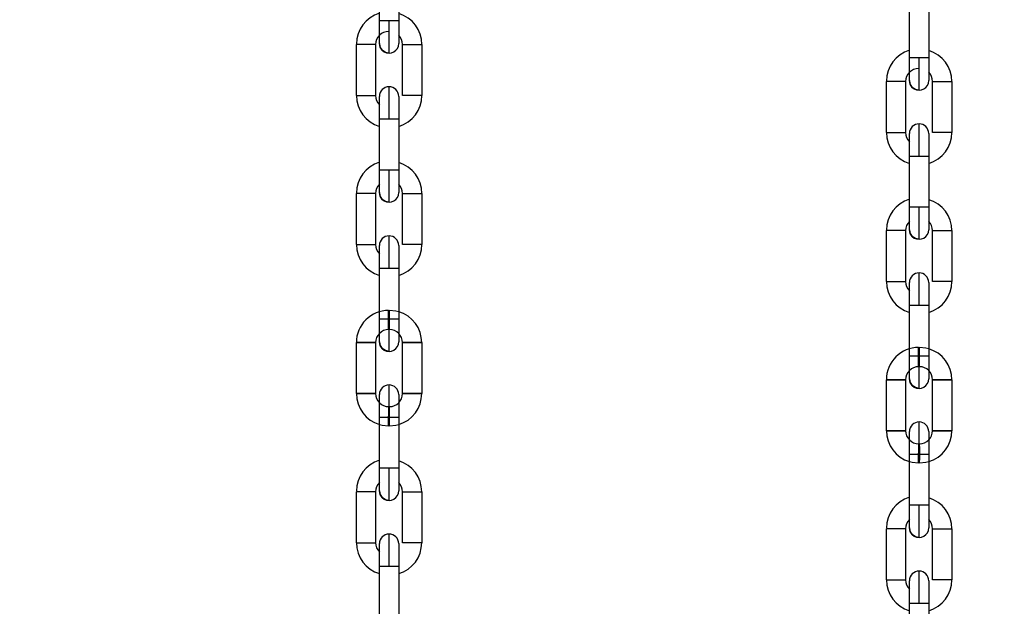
# Model space of a CAD drawing. Header units: inches. Extents: x 170 to 288, y 234 to 248.
# Tile 192 of 256: x 210.628 to 210.896, y 243.667 to 243.827. Entities that reach past the tile are written whole.
import ezdxf

# ---------------------------------------------------------------- set-up
doc = ezdxf.new("R2010")
doc.units = ezdxf.units.IN
doc.header["$LTSCALE"] = 0.25
doc.header["$MEASUREMENT"] = 0
doc.layers.add('ANNOTATIONS', color=1, linetype='Continuous')
doc.layers.add('SLIM E GUIDE MOTOR RH', color=7, linetype='Continuous')
doc.styles.add('ARIAL', font='arial.ttf', dxfattribs={"height": 0.09375})
doc.dimstyles.new('STANDARD$0', dxfattribs={"dimtxt": 0.09375, "dimasz": 0.09375, "dimexe": 0.03125, "dimexo": 0.046875, "dimgap": 0.09, "dimtad": 0, "dimtih": 1, "dimtoh": 1, "dimdec": 4, "dimzin": 0, "dimdsep": 46, "dimtxsty": 'ARIAL', "dimcen": 0.09, "dimadec": 0, "dimazin": 0, "dimtfac": 1, "dimtdec": 4, "dimtofl": 0, "dimtmove": 0, "dimatfit": 1, "dimfxl": 1, "dimtolj": 1, "dimtzin": 0, "dimarcsym": 0})

# ---------------------------------------------------------------- blocks, each defined once
blk = doc.blocks.new('*D40')
at = {"layer": 'ANNOTATIONS', "color": 0, "lineweight": -2, "transparency": 16777216}
for p, q in [((210.0767513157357, 244.1437778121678), (211.7916878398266, 244.1437778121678)), ((211.7604378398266, 244.0500278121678), (211.7604378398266, 242.3590412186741)), ((211.7604378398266, 240.2331944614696), (211.7604378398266, 241.9241810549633)), ((210.4830013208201, 240.1394444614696), (211.7916878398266, 240.1394444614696))]:
    blk.add_line(p, q, dxfattribs=at)
at = {"layer": 'ANNOTATIONS', "color": 0, "transparency": 16777216}
for points in [[(211.7448128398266, 244.0500278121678), (211.7760628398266, 244.0500278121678), (211.7604378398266, 244.1437778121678)], [(211.7448128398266, 240.2331944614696), (211.7760628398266, 240.2331944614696), (211.7604378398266, 240.1394444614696)]]:
    blk.add_solid(points, dxfattribs=at)
at = {"layer": 'defpoints', "color": 0, "transparency": 16777216}
for p in [(210.0298763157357, 244.1437778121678), (211.7604378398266, 244.1437778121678), (210.4361263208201, 240.1394444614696)]:
    blk.add_point(p, dxfattribs=at)
at = {"layer": 'ANNOTATIONS', "color": 0, "transparency": 16777216, "insert": (211.7604378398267, 242.1416111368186), "char_height": 0.09375, "attachment_point": 5, "style": 'ARIAL'}
blk.add_mtext('\\A1;OPENING \\PHEIGHT', dxfattribs=at)

msp = doc.modelspace()

# ---------------------------------------------------------------- linework, layer by layer
at = {"layer": 'SLIM E GUIDE MOTOR RH'}
for p, q in [((210.7256717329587, 243.8270991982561), (210.7256720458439, 243.8410099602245)), ((210.7309213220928, 243.8410098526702), (210.7309210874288, 243.8270990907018)), ((210.8702631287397, 243.8169921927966), (210.8702634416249, 243.8309029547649)), ((210.8755127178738, 243.8309028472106), (210.8755124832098, 243.8169920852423)), ((210.7193721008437, 243.8067685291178), (210.719372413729, 243.8206792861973)), ((210.7246216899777, 243.820679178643), (210.7246214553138, 243.8067684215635)), ((210.7319705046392, 243.8067682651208), (210.7319708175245, 243.820679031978)), ((210.7372201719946, 243.8206789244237), (210.7372198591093, 243.8067681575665)), ((210.8639634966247, 243.7966615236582), (210.86396380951, 243.8105722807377)), ((210.8692130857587, 243.8105721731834), (210.8692128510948, 243.7966614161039)), ((210.8765619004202, 243.7966612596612), (210.8765622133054, 243.8105720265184)), ((210.8818115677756, 243.8105719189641), (210.8818112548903, 243.7966611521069)), ((210.7256708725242, 243.7864377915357), (210.7256711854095, 243.8003485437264)), ((210.7309205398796, 243.8003484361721), (210.7309202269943, 243.7864376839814)), ((210.8702622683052, 243.7763307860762), (210.8702625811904, 243.7902415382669)), ((210.8755119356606, 243.7902414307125), (210.8755116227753, 243.7763306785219)), ((210.7193712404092, 243.7661071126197), (210.7193715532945, 243.7800178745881)), ((210.7246209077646, 243.7800177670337), (210.7246205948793, 243.7661070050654)), ((210.731969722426, 243.7661068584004), (210.7319699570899, 243.7800176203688)), ((210.7372193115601, 243.7800175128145), (210.7372189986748, 243.7661067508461)), ((210.8639626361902, 243.7560001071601), (210.8639629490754, 243.7699108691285)), ((210.8692123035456, 243.7699107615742), (210.8692119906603, 243.7559999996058)), ((210.876561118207, 243.7559998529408), (210.8765613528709, 243.7699106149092)), ((210.8818107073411, 243.7699105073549), (210.8818103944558, 243.7559997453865)), ((210.725670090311, 243.7457763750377), (210.7256703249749, 243.759687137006)), ((210.7309196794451, 243.7596870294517), (210.7309194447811, 243.7457762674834)), ((210.7281635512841, 243.7481489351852), (210.728425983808, 243.7481489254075)), ((210.870261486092, 243.7356693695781), (210.8702617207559, 243.7495801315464)), ((210.8755110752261, 243.7495800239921), (210.8755108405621, 243.7356692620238)), ((210.7284259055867, 243.7428995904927), (210.7281634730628, 243.7428995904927)), ((210.719370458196, 243.7254457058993), (210.7193706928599, 243.7393564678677)), ((210.7246200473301, 243.7393563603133), (210.7246198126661, 243.7254455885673)), ((210.7319688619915, 243.72544545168), (210.7319691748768, 243.7393562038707)), ((210.7372184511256, 243.7393560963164), (210.7372182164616, 243.7254453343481)), ((210.8727549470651, 243.7380419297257), (210.873017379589, 243.738041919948)), ((210.8730173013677, 243.7327925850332), (210.8727548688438, 243.7327925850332)), ((210.863961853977, 243.7153387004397), (210.8639620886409, 243.7292494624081)), ((210.8692114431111, 243.7292493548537), (210.8692112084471, 243.7153385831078)), ((210.8765602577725, 243.7153384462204), (210.8765605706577, 243.7292491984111)), ((210.8818098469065, 243.7292490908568), (210.8818096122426, 243.7153383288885)), ((210.7281630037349, 243.7219022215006), (210.7284255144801, 243.7219022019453)), ((210.7256692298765, 243.7051149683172), (210.7256695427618, 243.7190257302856)), ((210.7309188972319, 243.7190256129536), (210.7309185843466, 243.7051148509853)), ((210.7284253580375, 243.7166528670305), (210.7281629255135, 243.7166528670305)), ((210.8727543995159, 243.711795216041), (210.8730169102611, 243.7117951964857)), ((210.8702606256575, 243.6950079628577), (210.8702609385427, 243.708918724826)), ((210.8755102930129, 243.708918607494), (210.8755099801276, 243.6950078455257)), ((210.8730167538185, 243.7065458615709), (210.8727543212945, 243.7065458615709)), ((210.7193695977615, 243.6847842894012), (210.7193699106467, 243.6986950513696)), ((210.7246192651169, 243.6986949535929), (210.7246189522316, 243.6847841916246)), ((210.731968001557, 243.6847840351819), (210.7319683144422, 243.6986947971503)), ((210.7372176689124, 243.6986946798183), (210.7372173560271, 243.68478391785)), ((210.8639609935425, 243.6746772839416), (210.8639613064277, 243.68858804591)), ((210.8692106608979, 243.6885879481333), (210.8692103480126, 243.674677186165)), ((210.876559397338, 243.6746770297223), (210.8765597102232, 243.6885877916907)), ((210.8818090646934, 243.6885876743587), (210.8818087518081, 243.6746769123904)), ((210.725668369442, 243.6644535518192), (210.7256686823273, 243.6783643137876)), ((210.7309180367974, 243.6783641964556), (210.7309177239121, 243.6644534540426)), ((210.870259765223, 243.6543465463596), (210.8702600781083, 243.668257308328)), ((210.8755094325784, 243.668257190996), (210.8755091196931, 243.654346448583))]:
    msp.add_line(p, q, dxfattribs=at)
at = {"layer": 'SLIM E GUIDE MOTOR RH', "flags": 128}
for points in [[(210.725671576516, 243.8209311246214), (210.725671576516, 243.8214006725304), (210.7256716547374, 243.8219706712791), (210.7256716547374, 243.8247388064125), (210.7256717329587, 243.8258958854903), (210.7256717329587, 243.8270991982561)], [(210.7282963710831, 243.8270991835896), (210.7272920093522, 243.827099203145), (210.7264404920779, 243.8270992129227), (210.7258715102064, 243.8270992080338), (210.7256717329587, 243.8270991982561)], [(210.7282962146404, 243.8183064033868), (210.7282962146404, 243.8197883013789), (210.7282962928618, 243.8208818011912), (210.7282962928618, 243.8237343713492), (210.7282963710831, 243.8253838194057), (210.7282963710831, 243.8270991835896)], [(210.7309210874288, 243.8270990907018), (210.7307213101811, 243.8270991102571), (210.7301523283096, 243.8270991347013), (210.7293008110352, 243.8270991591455), (210.7282963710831, 243.8270991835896)], [(210.7309210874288, 243.8270990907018), (210.7309210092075, 243.8258957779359), (210.7309210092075, 243.8227376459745), (210.7309209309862, 243.8219705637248), (210.7309209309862, 243.8209310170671)], [(210.7246216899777, 243.820679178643), (210.72442191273, 243.8206791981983), (210.7238530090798, 243.8206792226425), (210.7230014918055, 243.8206792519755), (210.7209926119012, 243.8206792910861), (210.7201410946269, 243.8206793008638), (210.7195721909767, 243.8206793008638), (210.719372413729, 243.8206792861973)], [(210.7282962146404, 243.818306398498), (210.7272917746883, 243.8185062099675), (210.7264403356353, 243.8190751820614), (210.7258713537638, 243.8199266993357), (210.725671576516, 243.8209311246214)], [(210.7319708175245, 243.820679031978), (210.7321705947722, 243.8206790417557), (210.7327395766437, 243.8206790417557), (210.733591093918, 243.820679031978), (210.7345954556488, 243.8206790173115), (210.735599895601, 243.8206789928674), (210.7364514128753, 243.8206789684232), (210.7370203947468, 243.820678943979), (210.7372201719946, 243.8206789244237)], [(210.870262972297, 243.8108241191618), (210.870262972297, 243.8112936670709), (210.8702630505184, 243.8118636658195), (210.8702630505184, 243.8146318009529), (210.8702631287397, 243.8157888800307), (210.8702631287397, 243.8169921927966)], [(210.8728877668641, 243.8169921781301), (210.8718834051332, 243.8169921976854), (210.8710318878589, 243.8169922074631), (210.8704629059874, 243.8169922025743), (210.8702631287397, 243.8169921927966)], [(210.8728876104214, 243.8081993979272), (210.8728876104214, 243.8096812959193), (210.8728876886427, 243.8107747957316), (210.8728876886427, 243.8136273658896), (210.8728877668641, 243.8152768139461), (210.8728877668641, 243.8169921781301)], [(210.8755124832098, 243.8169920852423), (210.8753127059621, 243.8169921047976), (210.8747437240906, 243.8169921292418), (210.8738922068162, 243.8169921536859), (210.8728877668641, 243.8169921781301)], [(210.8755124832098, 243.8169920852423), (210.8755124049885, 243.8157887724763), (210.8755124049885, 243.8126306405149), (210.8755123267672, 243.8118635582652), (210.8755123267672, 243.8108240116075)], [(210.8692130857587, 243.8105721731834), (210.869013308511, 243.8105721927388), (210.8684444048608, 243.8105722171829), (210.8675928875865, 243.8105722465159), (210.8655840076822, 243.8105722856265), (210.8647324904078, 243.8105722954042), (210.8641635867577, 243.8105722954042), (210.86396380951, 243.8105722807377)], [(210.8728876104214, 243.8081993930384), (210.8718831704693, 243.8083992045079), (210.8710317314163, 243.8089681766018), (210.8704627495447, 243.8098196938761), (210.870262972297, 243.8108241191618)], [(210.8765622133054, 243.8105720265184), (210.8767619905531, 243.8105720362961), (210.8773309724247, 243.8105720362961), (210.878182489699, 243.8105720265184), (210.8791868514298, 243.8105720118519), (210.880191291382, 243.8105719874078), (210.8810428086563, 243.8105719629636), (210.8816117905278, 243.8105719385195), (210.8818115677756, 243.8105719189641)], [(210.7282958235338, 243.8003485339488), (210.7282959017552, 243.8020638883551), (210.7282959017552, 243.8037133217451), (210.7282959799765, 243.8052334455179), (210.7282959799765, 243.8084717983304), (210.7282960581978, 243.8089721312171), (210.7282960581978, 243.8091410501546)], [(210.7193721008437, 243.8067685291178), (210.7195718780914, 243.8067685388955), (210.7201408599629, 243.8067685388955), (210.7209923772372, 243.8067685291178), (210.7219967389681, 243.8067685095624), (210.7230011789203, 243.8067684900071), (210.7238526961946, 243.8067684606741), (210.7244216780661, 243.8067684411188), (210.7246214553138, 243.8067684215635)], [(210.7256711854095, 243.8003485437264), (210.7256711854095, 243.8015518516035), (210.7256712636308, 243.8027089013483), (210.7256712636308, 243.8063979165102), (210.7256713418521, 243.8065164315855)], [(210.7256712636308, 243.8063978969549), (210.7256713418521, 243.8065164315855)], [(210.7309206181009, 243.8065163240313), (210.7309206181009, 243.8037751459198), (210.7309205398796, 243.802708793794), (210.7309205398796, 243.8003484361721)], [(210.7372198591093, 243.8067681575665), (210.7370200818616, 243.8067681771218), (210.7364510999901, 243.8067682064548), (210.7355995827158, 243.8067682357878), (210.7345952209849, 243.8067682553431), (210.7335907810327, 243.8067682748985), (210.7327392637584, 243.8067682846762), (210.7321702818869, 243.8067682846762), (210.7319705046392, 243.8067682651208)], [(210.7256711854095, 243.8003485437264), (210.7258709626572, 243.8003485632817), (210.7264399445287, 243.8003485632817), (210.727291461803, 243.8003485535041), (210.7282958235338, 243.8003485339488)], [(210.7282958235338, 243.8003485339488), (210.729300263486, 243.8003485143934), (210.7301517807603, 243.8003484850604), (210.7307207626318, 243.8003484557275), (210.7309205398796, 243.8003484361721)], [(210.8639634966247, 243.7966615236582), (210.8641632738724, 243.7966615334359), (210.8647322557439, 243.7966615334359), (210.8655837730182, 243.7966615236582), (210.8665881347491, 243.7966615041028), (210.8675925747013, 243.7966614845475), (210.8684440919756, 243.7966614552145), (210.8690130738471, 243.7966614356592), (210.8692128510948, 243.7966614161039)], [(210.8702625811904, 243.7902415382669), (210.8702625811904, 243.7914448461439), (210.8702626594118, 243.7926018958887), (210.8702626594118, 243.7962909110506), (210.8702627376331, 243.796409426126)], [(210.8702626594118, 243.7962908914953), (210.8702627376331, 243.796409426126)], [(210.8728872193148, 243.7902415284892), (210.8728872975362, 243.7919568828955), (210.8728872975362, 243.7936063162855), (210.8728873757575, 243.7951264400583), (210.8728873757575, 243.7983647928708), (210.8728874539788, 243.7988651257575), (210.8728874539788, 243.799034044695)], [(210.8755120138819, 243.7964093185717), (210.8755120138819, 243.7936681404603), (210.8755119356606, 243.7926017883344), (210.8755119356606, 243.7902414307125)], [(210.8818112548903, 243.7966611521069), (210.8816114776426, 243.7966611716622), (210.8810424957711, 243.7966612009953), (210.8801909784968, 243.7966612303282), (210.8791866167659, 243.7966612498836), (210.8781821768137, 243.7966612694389), (210.8773306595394, 243.7966612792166), (210.8767616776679, 243.7966612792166), (210.8765619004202, 243.7966612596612)], [(210.8702625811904, 243.7902415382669), (210.8704623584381, 243.7902415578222), (210.8710313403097, 243.7902415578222), (210.871882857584, 243.7902415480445), (210.8728872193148, 243.7902415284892)], [(210.8728872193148, 243.7902415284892), (210.873891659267, 243.7902415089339), (210.8747431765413, 243.7902414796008), (210.8753121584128, 243.7902414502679), (210.8755119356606, 243.7902414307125)], [(210.7256707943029, 243.7802697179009), (210.7256707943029, 243.783011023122), (210.7256708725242, 243.7840773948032), (210.7256708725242, 243.7864377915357)], [(210.7282955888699, 243.7864377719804), (210.7272911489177, 243.7864377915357), (210.7264396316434, 243.7864378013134), (210.7258706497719, 243.7864378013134), (210.7256708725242, 243.7864377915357)], [(210.7282953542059, 243.7776449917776), (210.7282953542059, 243.7778139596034), (210.7282954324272, 243.7783143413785), (210.7282954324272, 243.781552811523), (210.7282955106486, 243.7830729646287), (210.7282955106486, 243.7847224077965), (210.7282955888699, 243.7864377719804)], [(210.7309202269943, 243.7864376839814), (210.7307204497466, 243.7864377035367), (210.7301514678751, 243.7864377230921), (210.7292999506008, 243.7864377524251), (210.7282955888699, 243.7864377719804)], [(210.7309202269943, 243.7864376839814), (210.7309202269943, 243.7840772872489), (210.730920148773, 243.7830109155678), (210.730920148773, 243.7802696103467)], [(210.7246209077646, 243.7800177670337), (210.7244211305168, 243.7800177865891), (210.7238521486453, 243.7800178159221), (210.723000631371, 243.7800178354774), (210.7219961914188, 243.7800178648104), (210.720991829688, 243.7800178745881), (210.7201403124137, 243.7800178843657), (210.7195713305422, 243.7800178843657), (210.7193715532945, 243.7800178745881)], [(210.7282953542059, 243.7776449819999), (210.7272909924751, 243.7778447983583), (210.7264394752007, 243.7784137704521), (210.7258705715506, 243.7792652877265), (210.7256707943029, 243.7802697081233)], [(210.7319699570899, 243.7800176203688), (210.7321697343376, 243.7800176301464), (210.7327387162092, 243.7800176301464), (210.7335902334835, 243.7800176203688), (210.7345946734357, 243.7800176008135), (210.7355990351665, 243.7800175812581), (210.7364505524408, 243.7800175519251), (210.7370195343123, 243.7800175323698), (210.7372193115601, 243.7800175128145)], [(210.8702621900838, 243.7701627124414), (210.8702621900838, 243.7729040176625), (210.8702622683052, 243.7739703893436), (210.8702622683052, 243.7763307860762)], [(210.8728869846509, 243.7763307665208), (210.8718825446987, 243.7763307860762), (210.8710310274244, 243.7763307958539), (210.8704620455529, 243.7763307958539), (210.8702622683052, 243.7763307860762)], [(210.8728867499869, 243.767537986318), (210.8728867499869, 243.7677069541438), (210.8728868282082, 243.768207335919), (210.8728868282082, 243.7714458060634), (210.8728869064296, 243.7729659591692), (210.8728869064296, 243.7746154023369), (210.8728869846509, 243.7763307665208)], [(210.8755116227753, 243.7763306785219), (210.8753118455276, 243.7763306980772), (210.8747428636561, 243.7763307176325), (210.8738913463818, 243.7763307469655), (210.8728869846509, 243.7763307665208)], [(210.8755116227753, 243.7763306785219), (210.8755116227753, 243.7739702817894), (210.875511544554, 243.7729039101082), (210.875511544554, 243.7701626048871)], [(210.8692123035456, 243.7699107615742), (210.8690125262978, 243.7699107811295), (210.8684435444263, 243.7699108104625), (210.867592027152, 243.7699108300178), (210.8665875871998, 243.7699108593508), (210.865583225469, 243.7699108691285), (210.8647317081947, 243.7699108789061), (210.8641627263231, 243.7699108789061), (210.8639629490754, 243.7699108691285)], [(210.8728867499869, 243.7675379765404), (210.8718823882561, 243.7677377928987), (210.8710308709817, 243.7683067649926), (210.8704619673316, 243.7691582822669), (210.8702621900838, 243.7701627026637)], [(210.8765613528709, 243.7699106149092), (210.8767611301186, 243.7699106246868), (210.8773301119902, 243.7699106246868), (210.8781816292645, 243.7699106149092), (210.8791860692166, 243.7699105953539), (210.8801904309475, 243.7699105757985), (210.8810419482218, 243.7699105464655), (210.8816109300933, 243.7699105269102), (210.8818107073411, 243.7699105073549)], [(210.7282950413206, 243.7596871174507), (210.7282950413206, 243.7614024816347), (210.728295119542, 243.7630519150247), (210.728295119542, 243.7659044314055), (210.7282951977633, 243.7669978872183), (210.7282951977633, 243.7684796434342)], [(210.7193712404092, 243.7661071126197), (210.7195710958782, 243.7661071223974), (210.7209915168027, 243.7661071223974), (210.7219959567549, 243.766107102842), (210.7230003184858, 243.7661070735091), (210.7238518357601, 243.7661070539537), (210.7244208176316, 243.7661070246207), (210.7246205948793, 243.7661070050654)], [(210.7256703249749, 243.759687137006), (210.7256704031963, 243.7608904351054), (210.7256704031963, 243.7640484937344), (210.7256704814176, 243.7648155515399)], [(210.7256704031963, 243.7640483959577), (210.7256704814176, 243.7648154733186), (210.7256704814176, 243.7658550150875)], [(210.7309198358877, 243.7658549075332), (210.7309198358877, 243.7653853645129), (210.7309197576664, 243.7648153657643), (210.7309197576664, 243.7620472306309), (210.7309196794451, 243.7608901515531), (210.7309196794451, 243.7596868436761)], [(210.7372189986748, 243.7661067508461), (210.7370192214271, 243.7661067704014), (210.7364503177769, 243.7661067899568), (210.7355988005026, 243.7661068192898), (210.7335899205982, 243.7661068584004), (210.7327384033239, 243.7661068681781), (210.7321694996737, 243.7661068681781), (210.731969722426, 243.7661068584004)], [(210.7256703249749, 243.759687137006), (210.7258701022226, 243.7596871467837), (210.7264390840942, 243.7596871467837), (210.7272906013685, 243.759687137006), (210.7282950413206, 243.7596871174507)], [(210.7282950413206, 243.7596871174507), (210.7292994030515, 243.7596870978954), (210.7301509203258, 243.7596870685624), (210.7307199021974, 243.7596870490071), (210.7309196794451, 243.7596870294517)], [(210.8728864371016, 243.7495801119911), (210.8728864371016, 243.7512954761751), (210.872886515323, 243.7529449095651), (210.872886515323, 243.755797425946), (210.8728865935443, 243.7568908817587), (210.8728865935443, 243.7583726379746)], [(210.8639626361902, 243.7560001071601), (210.8641624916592, 243.7560001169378), (210.8655829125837, 243.7560001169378), (210.8665873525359, 243.7560000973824), (210.8675917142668, 243.7560000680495), (210.8684432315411, 243.7560000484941), (210.8690122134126, 243.7560000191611), (210.8692119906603, 243.7559999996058)], [(210.8702617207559, 243.7495801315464), (210.8702617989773, 243.7507834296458), (210.8702617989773, 243.7539414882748), (210.8702618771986, 243.7547085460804)], [(210.8702617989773, 243.7539413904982), (210.8702618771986, 243.754708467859), (210.8702618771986, 243.7557480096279)], [(210.8755112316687, 243.7557479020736), (210.8755112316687, 243.7552783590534), (210.8755111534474, 243.7547083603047), (210.8755111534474, 243.7519402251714), (210.8755110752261, 243.7507831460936), (210.8755110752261, 243.7495798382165)], [(210.8818103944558, 243.7559997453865), (210.8816106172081, 243.7559997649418), (210.8810417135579, 243.7559997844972), (210.8801901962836, 243.7559998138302), (210.8781813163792, 243.7559998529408), (210.8773297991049, 243.7559998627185), (210.8767608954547, 243.7559998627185), (210.876561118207, 243.7559998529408)], [(210.7281634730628, 243.7428995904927), (210.7281634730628, 243.7455243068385), (210.7281635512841, 243.7465287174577), (210.7281635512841, 243.7481489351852)], [(210.7284259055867, 243.7428995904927), (210.7284259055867, 243.744519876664), (210.728425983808, 243.7455242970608), (210.728425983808, 243.7481489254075)], [(210.7309194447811, 243.7477879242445), (210.730141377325, 243.7479799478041), (210.728425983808, 243.7481489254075)], [(210.8702617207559, 243.7495801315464), (210.8704614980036, 243.7495801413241), (210.8710304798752, 243.7495801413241), (210.8718819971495, 243.7495801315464), (210.8728864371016, 243.7495801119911)], [(210.8728864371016, 243.7495801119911), (210.8738907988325, 243.7495800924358), (210.8747423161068, 243.7495800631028), (210.8753112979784, 243.7495800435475), (210.8755110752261, 243.7495800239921)], [(210.7256699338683, 243.7396083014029), (210.7256699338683, 243.7406478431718), (210.7256700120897, 243.7414149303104), (210.7256700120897, 243.744573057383), (210.725670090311, 243.7457763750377)], [(210.7282947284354, 243.74577636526), (210.7272902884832, 243.7457763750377), (210.7264388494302, 243.7457763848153), (210.7258698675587, 243.7457763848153), (210.725670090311, 243.7457763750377)], [(210.7282945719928, 243.7369835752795), (210.7282945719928, 243.7395589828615), (210.7282946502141, 243.7408914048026), (210.7282946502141, 243.7424115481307), (210.7282947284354, 243.7440610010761), (210.7282947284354, 243.74577636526)], [(210.7309194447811, 243.7457762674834), (210.7307195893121, 243.7457762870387), (210.7301506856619, 243.7457763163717), (210.7292991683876, 243.745776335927), (210.7282947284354, 243.74577636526)], [(210.7309194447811, 243.7457762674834), (210.7309193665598, 243.7445729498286), (210.7309193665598, 243.7423495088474), (210.7309192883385, 243.741414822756), (210.7309192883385, 243.7396081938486)], [(210.7246200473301, 243.7393563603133), (210.7244202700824, 243.7393563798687), (210.7238512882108, 243.739356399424), (210.7229997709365, 243.739356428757), (210.7219954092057, 243.7393564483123), (210.7209909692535, 243.7393564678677), (210.7201394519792, 243.7393564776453), (210.719570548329, 243.7393564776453), (210.7193706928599, 243.7393564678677)], [(210.7193706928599, 243.7393564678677), (210.719570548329, 243.7393564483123), (210.7201394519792, 243.7393564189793), (210.7209909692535, 243.739356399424), (210.7219954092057, 243.739356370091), (210.7229997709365, 243.7393563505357), (210.7238512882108, 243.739356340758), (210.7244202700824, 243.7393563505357), (210.7246200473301, 243.7393563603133)], [(210.7282945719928, 243.7369835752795), (210.7272901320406, 243.7371833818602), (210.7264386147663, 243.7377523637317), (210.7258697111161, 243.7386038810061), (210.7256699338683, 243.7396083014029)], [(210.7319691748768, 243.7393562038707), (210.7321689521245, 243.7393562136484), (210.7327378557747, 243.739356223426), (210.733589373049, 243.7393562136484), (210.7345938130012, 243.7393561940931), (210.7355982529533, 243.73935616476), (210.7364497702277, 243.7393561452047), (210.7370186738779, 243.7393561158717), (210.7372184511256, 243.7393560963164)], [(210.7372184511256, 243.7393560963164), (210.7370186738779, 243.7393560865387), (210.7364497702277, 243.7393560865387), (210.7355982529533, 243.7393560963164), (210.733589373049, 243.7393561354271), (210.7327378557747, 243.73935616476), (210.7321689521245, 243.7393561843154), (210.7319691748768, 243.7393562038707)], [(210.8727548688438, 243.7327925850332), (210.8727548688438, 243.7354173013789), (210.8727549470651, 243.7364217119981), (210.8727549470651, 243.7380419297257)], [(210.8730173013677, 243.7327925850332), (210.8730173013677, 243.7344128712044), (210.873017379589, 243.7354172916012), (210.873017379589, 243.738041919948)], [(210.8755108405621, 243.7376809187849), (210.874732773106, 243.7378729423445), (210.873017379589, 243.738041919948)], [(210.8702613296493, 243.7295012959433), (210.8702613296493, 243.7305408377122), (210.8702614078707, 243.7313079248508), (210.8702614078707, 243.7344660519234), (210.870261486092, 243.7356693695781)], [(210.8728861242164, 243.7356693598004), (210.8718816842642, 243.7356693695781), (210.8710302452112, 243.7356693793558), (210.8704612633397, 243.7356693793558), (210.870261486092, 243.7356693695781)], [(210.8728859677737, 243.72687656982), (210.8728859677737, 243.729451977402), (210.872886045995, 243.730784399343), (210.872886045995, 243.7323045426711), (210.8728861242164, 243.7339539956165), (210.8728861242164, 243.7356693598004)], [(210.8755108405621, 243.7356692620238), (210.8753109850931, 243.7356692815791), (210.8747420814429, 243.7356693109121), (210.8738905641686, 243.7356693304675), (210.8728861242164, 243.7356693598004)], [(210.8755108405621, 243.7356692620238), (210.8755107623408, 243.7344659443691), (210.8755107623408, 243.7322425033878), (210.8755106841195, 243.7313078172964), (210.8755106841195, 243.729501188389)], [(210.8728859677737, 243.72687656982), (210.8718815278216, 243.7270763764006), (210.8710300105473, 243.7276453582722), (210.8704611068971, 243.7284968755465), (210.8702613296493, 243.7295012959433)], [(210.7282941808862, 243.7190257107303), (210.7282942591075, 243.7207410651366), (210.7282942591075, 243.7239106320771), (210.7282943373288, 243.7252430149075), (210.7282943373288, 243.7278182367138)], [(210.8692114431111, 243.7292493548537), (210.8690116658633, 243.7292493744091), (210.8684426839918, 243.7292493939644), (210.8675911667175, 243.7292494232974), (210.8665868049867, 243.7292494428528), (210.8655823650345, 243.7292494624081), (210.8647308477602, 243.7292494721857), (210.86416194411, 243.7292494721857), (210.8639620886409, 243.7292494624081)], [(210.8639620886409, 243.7292494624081), (210.86416194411, 243.7292494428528), (210.8647308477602, 243.7292494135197), (210.8655823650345, 243.7292493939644), (210.8665868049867, 243.7292493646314), (210.8675911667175, 243.7292493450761), (210.8684426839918, 243.7292493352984), (210.8690116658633, 243.7292493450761), (210.8692114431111, 243.7292493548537)], [(210.8765605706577, 243.7292491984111), (210.8767603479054, 243.7292492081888), (210.8773292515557, 243.7292492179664), (210.87818076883, 243.7292492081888), (210.8791852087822, 243.7292491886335), (210.8801896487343, 243.7292491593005), (210.8810411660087, 243.7292491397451), (210.8816100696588, 243.7292491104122), (210.8818098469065, 243.7292490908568)], [(210.8818098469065, 243.7292490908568), (210.8816100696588, 243.7292490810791), (210.8810411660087, 243.7292490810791), (210.8801896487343, 243.7292490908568), (210.87818076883, 243.7292491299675), (210.8773292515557, 243.7292491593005), (210.8767603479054, 243.7292491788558), (210.8765605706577, 243.7292491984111)], [(210.719370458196, 243.7254457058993), (210.7209906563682, 243.7254457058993), (210.7229995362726, 243.7254456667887), (210.7238510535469, 243.7254456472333), (210.7244199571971, 243.7254456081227), (210.7246198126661, 243.7254455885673)], [(210.7246198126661, 243.7254455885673), (210.7229995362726, 243.7254455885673), (210.7209906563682, 243.725445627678), (210.7201392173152, 243.7254456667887), (210.7195702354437, 243.725445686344), (210.719370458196, 243.7254457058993)], [(210.7256695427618, 243.7190257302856), (210.7256695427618, 243.7213860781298), (210.7256696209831, 243.7224524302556), (210.7256696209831, 243.7251936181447)], [(210.7309189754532, 243.7251935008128), (210.7309189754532, 243.7233869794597), (210.7309188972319, 243.7224523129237)], [(210.7372182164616, 243.7254453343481), (210.7370184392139, 243.7254453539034), (210.7364494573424, 243.7254453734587), (210.7355979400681, 243.7254454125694), (210.7345935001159, 243.7254454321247), (210.733589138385, 243.72544545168), (210.7319688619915, 243.72544545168)], [(210.7319688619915, 243.72544545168), (210.7321686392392, 243.7254454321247), (210.7327376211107, 243.725445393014), (210.733589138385, 243.7254453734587), (210.7345935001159, 243.7254453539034), (210.7355979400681, 243.7254453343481), (210.7372182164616, 243.7254453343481)], [(210.7281630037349, 243.7219022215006), (210.7281630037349, 243.7202819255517), (210.7281629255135, 243.7192775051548)], [(210.7284253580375, 243.7166528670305), (210.7284253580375, 243.7174216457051), (210.7284254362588, 243.7182731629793), (210.7284254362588, 243.7211334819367), (210.7284255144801, 243.7217024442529), (210.7284255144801, 243.7219022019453)], [(210.7309189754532, 243.723386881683), (210.7309188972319, 243.7224521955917), (210.7309188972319, 243.7190254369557)], [(210.7256695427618, 243.7190257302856), (210.727289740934, 243.7190257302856), (210.7292986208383, 243.7190256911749)], [(210.7281629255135, 243.7166528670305), (210.7281629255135, 243.7192775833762)], [(210.7292986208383, 243.7190256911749), (210.7301501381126, 243.7190256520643), (210.7307190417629, 243.719025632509), (210.7309188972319, 243.7190256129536)], [(210.7256694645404, 243.7170138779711), (210.7264475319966, 243.7168218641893), (210.7281629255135, 243.7166528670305)], [(210.7284253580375, 243.7166528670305), (210.7301407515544, 243.716821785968), (210.7309188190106, 243.7170137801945)], [(210.8728855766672, 243.7089187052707), (210.8728856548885, 243.710634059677), (210.8728856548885, 243.7138036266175), (210.8728857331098, 243.7151360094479), (210.8728857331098, 243.7177112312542)], [(210.863961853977, 243.7153387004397), (210.8655820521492, 243.7153387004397), (210.8675909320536, 243.7153386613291), (210.8684424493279, 243.7153386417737), (210.8690113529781, 243.7153386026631), (210.8692112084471, 243.7153385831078)], [(210.8692112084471, 243.7153385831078), (210.8675909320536, 243.7153385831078), (210.8655820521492, 243.7153386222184), (210.8647306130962, 243.7153386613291), (210.8641616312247, 243.7153386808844), (210.863961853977, 243.7153387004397)], [(210.8702609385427, 243.708918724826), (210.8702609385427, 243.7112790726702), (210.8702610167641, 243.7123454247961), (210.8702610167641, 243.7150866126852)], [(210.8755103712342, 243.7150864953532), (210.8755103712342, 243.7132799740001), (210.8755102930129, 243.7123453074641)], [(210.8755103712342, 243.7132798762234), (210.8755102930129, 243.7123451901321), (210.8755102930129, 243.7089184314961)], [(210.8818096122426, 243.7153383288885), (210.8816098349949, 243.7153383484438), (210.8810408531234, 243.7153383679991), (210.8801893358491, 243.7153384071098), (210.8791848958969, 243.7153384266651), (210.878180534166, 243.7153384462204), (210.8765602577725, 243.7153384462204)], [(210.8765602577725, 243.7153384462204), (210.8767600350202, 243.7153384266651), (210.8773290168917, 243.7153383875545), (210.878180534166, 243.7153383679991), (210.8791848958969, 243.7153383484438), (210.8801893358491, 243.7153383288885), (210.8818096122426, 243.7153383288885)], [(210.8727543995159, 243.711795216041), (210.8727543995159, 243.7101749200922), (210.8727543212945, 243.7091704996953)], [(210.8730168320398, 243.7110264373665), (210.8730168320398, 243.7081660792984), (210.8730167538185, 243.7073145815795)], [(210.8730168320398, 243.7110264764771), (210.8730169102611, 243.7115954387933)], [(210.8730169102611, 243.7117951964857), (210.8730169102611, 243.7115953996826)], [(210.8702609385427, 243.708918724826), (210.871881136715, 243.708918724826), (210.8738900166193, 243.7089186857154)], [(210.8727543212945, 243.7065458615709), (210.8727543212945, 243.7091705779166)], [(210.8730167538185, 243.7065458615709), (210.8730167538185, 243.7073146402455), (210.8730168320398, 243.7081661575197)], [(210.8738900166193, 243.7089186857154), (210.8747415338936, 243.7089186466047), (210.8753104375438, 243.7089186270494), (210.8755102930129, 243.708918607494)], [(210.7256690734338, 243.6989468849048), (210.7256690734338, 243.6990654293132), (210.7256691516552, 243.6994164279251), (210.7256691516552, 243.7027545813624), (210.7256692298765, 243.7039116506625), (210.7256692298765, 243.7051149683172)], [(210.7282938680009, 243.7051149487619), (210.72728950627, 243.7051149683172), (210.7256692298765, 243.7051149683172)], [(210.7282937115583, 243.6963221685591), (210.7282937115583, 243.6969915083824), (210.7282937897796, 243.6978040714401), (210.7282937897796, 243.7002299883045), (210.7282938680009, 243.7017501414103), (210.7282938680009, 243.7051149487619)], [(210.7309185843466, 243.7051148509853), (210.7307188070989, 243.7051148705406), (210.7301498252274, 243.7051149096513), (210.7292983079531, 243.7051149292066), (210.7282938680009, 243.7051149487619)], [(210.7309185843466, 243.7051148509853), (210.7309185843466, 243.7039115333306), (210.7309185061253, 243.7027544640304), (210.7309185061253, 243.6999863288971), (210.730918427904, 243.6994163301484), (210.730918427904, 243.6989467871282)], [(210.8702608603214, 243.7069068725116), (210.8710389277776, 243.7067148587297), (210.8727543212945, 243.7065458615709)], [(210.8730167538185, 243.7065458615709), (210.8747321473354, 243.7067147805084), (210.8755102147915, 243.7069067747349)], [(210.7246192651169, 243.6986949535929), (210.7244194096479, 243.6986949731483), (210.7238505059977, 243.6986949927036), (210.7229989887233, 243.6986950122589), (210.720990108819, 243.6986950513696), (210.720138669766, 243.6986950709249), (210.7195696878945, 243.6986950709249), (210.7193699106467, 243.6986950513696)], [(210.7282937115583, 243.6963221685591), (210.7272893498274, 243.6965219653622), (210.7264378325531, 243.6970909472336), (210.7258688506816, 243.697942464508), (210.7256690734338, 243.6989468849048)], [(210.7319683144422, 243.6986947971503), (210.73216809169, 243.6986947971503), (210.7327370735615, 243.6986948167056), (210.7335885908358, 243.6986947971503), (210.7345929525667, 243.698694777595), (210.7355973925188, 243.6986947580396), (210.7364489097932, 243.6986947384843), (210.7370178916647, 243.6986946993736), (210.7372176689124, 243.6986946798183)], [(210.8702604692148, 243.6888398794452), (210.8702604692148, 243.6889584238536), (210.8702605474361, 243.6893094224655), (210.8702605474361, 243.6926475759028), (210.8702606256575, 243.693804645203), (210.8702606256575, 243.6950079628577)], [(210.8728852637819, 243.6950079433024), (210.871880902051, 243.6950079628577), (210.8702606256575, 243.6950079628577)], [(210.8728851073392, 243.6862151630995), (210.8728851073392, 243.6868845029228), (210.8728851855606, 243.6876970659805), (210.8728851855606, 243.6901229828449), (210.8728852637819, 243.6916431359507), (210.8728852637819, 243.6950079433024)], [(210.8755099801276, 243.6950078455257), (210.8753102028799, 243.6950078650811), (210.8747412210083, 243.6950079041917), (210.8738897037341, 243.6950079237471), (210.8728852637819, 243.6950079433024)], [(210.8755099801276, 243.6950078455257), (210.8755099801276, 243.693804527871), (210.8755099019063, 243.6926474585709), (210.8755099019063, 243.6898793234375), (210.875509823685, 243.6893093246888), (210.875509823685, 243.6888397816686)], [(210.7282933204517, 243.6783642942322), (210.728293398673, 243.6800796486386), (210.728293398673, 243.6817290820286), (210.7282934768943, 243.683249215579), (210.7282934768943, 243.6856750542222), (210.7282935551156, 243.6864875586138), (210.7282935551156, 243.6871568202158)], [(210.8692106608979, 243.6885879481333), (210.8690108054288, 243.6885879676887), (210.8684419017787, 243.688587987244), (210.8675903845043, 243.6885880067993), (210.8655815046, 243.68858804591), (210.864730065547, 243.6885880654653), (210.8641610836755, 243.6885880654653), (210.8639613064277, 243.68858804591)], [(210.8728851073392, 243.6862151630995), (210.8718807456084, 243.6864149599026), (210.8710292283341, 243.6869839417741), (210.8704602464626, 243.6878354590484), (210.8702604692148, 243.6888398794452)], [(210.8765597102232, 243.6885877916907), (210.876759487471, 243.6885877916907), (210.8773284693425, 243.688587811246), (210.8781799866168, 243.6885877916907), (210.8791843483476, 243.6885877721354), (210.8801887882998, 243.68858775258), (210.8810403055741, 243.6885877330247), (210.8816092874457, 243.6885876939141), (210.8818090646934, 243.6885876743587)], [(210.7193695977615, 243.6847842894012), (210.7195693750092, 243.6847843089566), (210.7201383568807, 243.6847843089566), (210.720989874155, 243.6847842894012), (210.7219943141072, 243.6847842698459), (210.7229986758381, 243.6847842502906), (210.7238501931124, 243.6847842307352), (210.7244191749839, 243.6847842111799), (210.7246189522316, 243.6847841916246)], [(210.7256686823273, 243.6783643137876), (210.7256686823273, 243.6795676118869), (210.7256687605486, 243.6807246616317), (210.7256687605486, 243.6834927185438), (210.7256688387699, 243.6840626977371)], [(210.7256687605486, 243.6834926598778), (210.7256688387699, 243.6840626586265), (210.7256688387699, 243.6845322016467)], [(210.73091819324, 243.6845320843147), (210.7309181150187, 243.6844135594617), (210.7309181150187, 243.6807244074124), (210.7309180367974, 243.6795673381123)], [(210.73091819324, 243.6845320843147), (210.7309181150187, 243.684413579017)], [(210.7372173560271, 243.68478391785), (210.7370175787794, 243.6847839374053), (210.7364485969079, 243.6847839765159), (210.7355971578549, 243.6847839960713), (210.7335882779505, 243.6847840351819), (210.7327367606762, 243.6847840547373), (210.732167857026, 243.6847840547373), (210.731968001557, 243.6847840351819)], [(210.7256686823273, 243.6783643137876), (210.725868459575, 243.6783643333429), (210.7264374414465, 243.6783643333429), (210.7272889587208, 243.6783643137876), (210.7282933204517, 243.6783642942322)], [(210.7282933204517, 243.6783642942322), (210.7292977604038, 243.6783642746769), (210.7301492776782, 243.6783642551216), (210.7307182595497, 243.6783642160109), (210.7309180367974, 243.6783641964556)], [(210.7309181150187, 243.6807245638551), (210.7309180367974, 243.6795675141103), (210.7309180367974, 243.6783641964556)], [(210.8728847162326, 243.6682572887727), (210.872884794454, 243.669972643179), (210.872884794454, 243.671622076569), (210.8728848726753, 243.6731422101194), (210.8728848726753, 243.6755680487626), (210.8728849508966, 243.6763805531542), (210.8728849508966, 243.6770498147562)], [(210.8639609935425, 243.6746772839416), (210.8641607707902, 243.674677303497), (210.8647297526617, 243.674677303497), (210.865581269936, 243.6746772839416), (210.8665857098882, 243.6746772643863), (210.867590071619, 243.674677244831), (210.8684415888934, 243.6746772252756), (210.8690105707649, 243.6746772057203), (210.8692103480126, 243.674677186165)], [(210.8702600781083, 243.668257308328), (210.8702600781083, 243.6694606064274), (210.8702601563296, 243.6706176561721), (210.8702601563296, 243.6733857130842), (210.8702602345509, 243.6739556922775)], [(210.8702601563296, 243.6733856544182), (210.8702602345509, 243.6739556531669), (210.8702602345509, 243.6744251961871)], [(210.875509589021, 243.6744250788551), (210.8755095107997, 243.6743065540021), (210.8755095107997, 243.6706174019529), (210.8755094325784, 243.6694603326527)], [(210.875509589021, 243.6744250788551), (210.8755095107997, 243.6743065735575)], [(210.8818087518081, 243.6746769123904), (210.8816089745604, 243.6746769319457), (210.8810399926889, 243.6746769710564), (210.8801885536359, 243.6746769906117), (210.8781796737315, 243.6746770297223), (210.8773281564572, 243.6746770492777), (210.876759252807, 243.6746770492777), (210.876559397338, 243.6746770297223)], [(210.8755095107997, 243.6706175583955), (210.8755094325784, 243.6694605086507), (210.8755094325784, 243.668257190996)], [(210.8702600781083, 243.668257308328), (210.870459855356, 243.6682573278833), (210.8710288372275, 243.6682573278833), (210.8718803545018, 243.668257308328), (210.8728847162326, 243.6682572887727)], [(210.8728847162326, 243.6682572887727), (210.8738891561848, 243.6682572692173), (210.8747406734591, 243.668257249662), (210.8753096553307, 243.6682572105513), (210.8755094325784, 243.668257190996)]]:
    msp.add_lwpolyline(points, dxfattribs=at)
at = {"layer": 'SLIM E GUIDE MOTOR RH'}
for centre, radius, start, end in [((210.7281683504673, 243.8207647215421), 0.00879265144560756, 106.4727034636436, 179.9985925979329), ((210.7284274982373, 243.8206791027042), 0.00879265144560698, 359.9988299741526, 73.52471909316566), ((210.7281650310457, 243.8206791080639), 0.003543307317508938, 89.99882997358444, 179.9988299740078), ((210.7282962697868, 243.8209310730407), 0.002624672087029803, 179.9988299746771, 359.9994094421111), ((210.7284274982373, 243.8206791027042), 0.003543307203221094, 359.9988299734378, 45.27391868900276), ((210.8727597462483, 243.8106577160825), 0.00879265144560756, 106.4727034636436, 179.9985925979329), ((210.8730188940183, 243.8105720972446), 0.00879265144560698, 359.9988299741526, 73.52471909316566), ((210.8727564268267, 243.8105721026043), 0.003543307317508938, 89.99882997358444, 179.9988299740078), ((210.8730188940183, 243.8105720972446), 0.003543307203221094, 359.9988299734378, 45.27391868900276), ((210.8728876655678, 243.8108240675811), 0.002624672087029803, 179.9988299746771, 359.9994094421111), ((210.7282959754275, 243.8065163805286), 0.002624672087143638, 359.979854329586, 179.9798341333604), ((210.7281647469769, 243.8067683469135), 0.008792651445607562, 179.9988299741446, 253.5247191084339), ((210.7281647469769, 243.8067683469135), 0.003543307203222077, 179.9988299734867, 225.2742947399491), ((210.7284272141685, 243.8067683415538), 0.00879265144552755, 286.4729408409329, 359.9988299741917), ((210.8727561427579, 243.7966613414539), 0.008792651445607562, 179.9988299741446, 253.5247191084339), ((210.8727561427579, 243.7966613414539), 0.003543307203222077, 179.9988299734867, 225.2742947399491), ((210.8728873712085, 243.796409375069), 0.002624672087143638, 359.979854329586, 179.9798341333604), ((210.8730186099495, 243.7966613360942), 0.00879265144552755, 286.4729408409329, 359.9988299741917), ((210.7281683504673, 243.7801247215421), 0.00879265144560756, 106.4727034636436, 179.9985925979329), ((210.728426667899, 243.7800176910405), 0.008792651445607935, 359.9988299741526, 73.52471910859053), ((210.7281642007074, 243.7800176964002), 0.003543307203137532, 134.7240734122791, 179.998829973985), ((210.728426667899, 243.7800176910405), 0.003543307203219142, 359.9988299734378, 45.27391868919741), ((210.7282954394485, 243.780269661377), 0.002624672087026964, 179.9988299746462, 359.9994094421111), ((210.8727597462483, 243.7700177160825), 0.00879265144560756, 106.4727034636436, 179.9985925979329), ((210.87301806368, 243.7699106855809), 0.008792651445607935, 359.9988299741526, 73.52471910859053), ((210.8727555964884, 243.7699106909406), 0.003543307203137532, 134.7240734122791, 179.998829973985), ((210.87301806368, 243.7699106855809), 0.003543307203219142, 359.9988299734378, 45.27391868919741), ((210.8728868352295, 243.7701626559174), 0.002624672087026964, 179.9988299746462, 359.9994094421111), ((210.7282951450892, 243.7658549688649), 0.002624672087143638, 359.979854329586, 179.9798341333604), ((210.7281639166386, 243.7661069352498), 0.008792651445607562, 179.9988299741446, 253.5247191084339), ((210.7281639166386, 243.7661069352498), 0.003543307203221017, 179.9988299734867, 225.2739186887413), ((210.7284263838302, 243.7661069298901), 0.00879265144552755, 286.4729408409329, 359.9988299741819), ((210.8728865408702, 243.7557479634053), 0.002624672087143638, 359.979854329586, 179.9798341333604), ((210.8727553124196, 243.7559999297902), 0.008792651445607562, 179.9988299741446, 253.5247191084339), ((210.8727553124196, 243.7559999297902), 0.003543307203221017, 179.9988299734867, 225.2739186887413), ((210.8730177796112, 243.7559999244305), 0.00879265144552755, 286.4729408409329, 359.9988299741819), ((210.7281633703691, 243.7393562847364), 0.008792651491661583, 89.9988299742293, 179.9988299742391), ((210.7284258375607, 243.7393562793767), 0.00879265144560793, 359.9988299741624, 73.52471910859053), ((210.7281633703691, 243.7393562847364), 0.003543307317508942, 89.99882997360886, 179.998829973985), ((210.7284258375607, 243.7393562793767), 0.003543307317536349, 45.2739186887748, 89.99882997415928), ((210.7284258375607, 243.7393562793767), 0.003543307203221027, 359.9988299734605, 45.2739186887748), ((210.7282946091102, 243.7396082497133), 0.002624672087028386, 179.9988299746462, 359.9994094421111), ((210.8727547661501, 243.7292492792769), 0.008792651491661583, 89.9988299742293, 179.9988299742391), ((210.8730172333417, 243.7292492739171), 0.00879265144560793, 359.9988299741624, 73.52471910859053), ((210.8727547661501, 243.7292492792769), 0.003543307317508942, 89.99882997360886, 179.998829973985), ((210.8730172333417, 243.7292492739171), 0.003543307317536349, 45.2739186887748, 89.99882997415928), ((210.8728860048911, 243.7295012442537), 0.002624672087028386, 179.9988299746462, 359.9994094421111), ((210.8730172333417, 243.7292492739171), 0.003543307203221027, 359.9988299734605, 45.2739186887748), ((210.7282943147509, 243.7251935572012), 0.002624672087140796, 359.979854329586, 179.9798341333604), ((210.7281630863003, 243.7254455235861), 0.008792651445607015, 179.9988299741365, 253.5247190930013), ((210.7281630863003, 243.7254455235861), 0.003543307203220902, 179.9988299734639, 225.273918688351), ((210.7284255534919, 243.7254455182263), 0.003543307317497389, 269.9988299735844, 359.9988299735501), ((210.7284255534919, 243.7254455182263), 0.008792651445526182, 286.4729408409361, 359.9988299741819), ((210.7281630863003, 243.7254455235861), 0.003543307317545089, 225.273918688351, 269.9988299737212), ((210.8728857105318, 243.7150865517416), 0.002624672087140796, 359.979854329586, 179.9798341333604), ((210.8727544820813, 243.7153385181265), 0.008792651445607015, 179.9988299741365, 253.5247190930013), ((210.8727544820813, 243.7153385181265), 0.003543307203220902, 179.9988299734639, 225.273918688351), ((210.8730169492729, 243.7153385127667), 0.003543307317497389, 269.9988299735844, 359.9988299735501), ((210.8730169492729, 243.7153385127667), 0.008792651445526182, 286.4729408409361, 359.9988299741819), ((210.8727544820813, 243.7153385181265), 0.003543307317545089, 225.273918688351, 269.9988299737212), ((210.7281683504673, 243.6988447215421), 0.00879265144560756, 106.4727034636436, 179.9985925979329), ((210.7284250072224, 243.698694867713), 0.008792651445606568, 359.9988299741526, 73.52471910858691), ((210.7281625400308, 243.6986948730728), 0.003543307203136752, 134.7240831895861, 179.9988299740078), ((210.7284250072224, 243.698694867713), 0.003543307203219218, 359.9988299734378, 45.27391868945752), ((210.7282937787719, 243.6989468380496), 0.002624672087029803, 179.9988299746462, 359.9994094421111), ((210.8727597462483, 243.6887377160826), 0.00879265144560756, 106.4727034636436, 179.9985925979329), ((210.8730164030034, 243.6885878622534), 0.008792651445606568, 359.9988299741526, 73.52471910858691), ((210.8727539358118, 243.6885878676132), 0.003543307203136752, 134.7240831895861, 179.9988299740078), ((210.8730164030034, 243.6885878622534), 0.003543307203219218, 359.9988299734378, 45.27391868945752), ((210.7282934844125, 243.6845321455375), 0.002624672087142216, 359.979854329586, 179.9798341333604), ((210.8728851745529, 243.68883983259), 0.002624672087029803, 179.9988299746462, 359.9994094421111), ((210.728162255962, 243.6847841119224), 0.008792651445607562, 179.9988299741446, 253.5247191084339), ((210.728162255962, 243.6847841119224), 0.00354330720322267, 179.9988299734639, 225.2741811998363), ((210.7284247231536, 243.6847841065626), 0.008792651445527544, 286.4729408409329, 359.9988299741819), ((210.8728848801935, 243.6744251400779), 0.002624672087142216, 359.979854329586, 179.9798341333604), ((210.872753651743, 243.6746771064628), 0.008792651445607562, 179.9988299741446, 253.5247191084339), ((210.872753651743, 243.6746771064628), 0.00354330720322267, 179.9988299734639, 225.2741811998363), ((210.8730161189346, 243.6746771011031), 0.008792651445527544, 286.4729408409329, 359.9988299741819)]:
    msp.add_arc(centre, radius, start, end, dxfattribs=at)

# ---------------------------------------------------------------- dimensions: what is measured, and where the dimension line sits
at = {"layer": 'ANNOTATIONS'}
dim = msp.add_linear_dim(base=(211.7604378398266, 244.1437778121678), p1=(210.43612632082, 240.1394444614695), p2=(210.0298763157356, 244.1437778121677), angle=90, text='OPENING \\PHEIGHT', dimstyle='STANDARD$0', dxfattribs=at)
dim.commit()
dim.dimension.update_dxf_attribs({"geometry": '*D40', "text_midpoint": (211.7604378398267, 242.1416111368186)})

doc.saveas('drawing.dxf')
